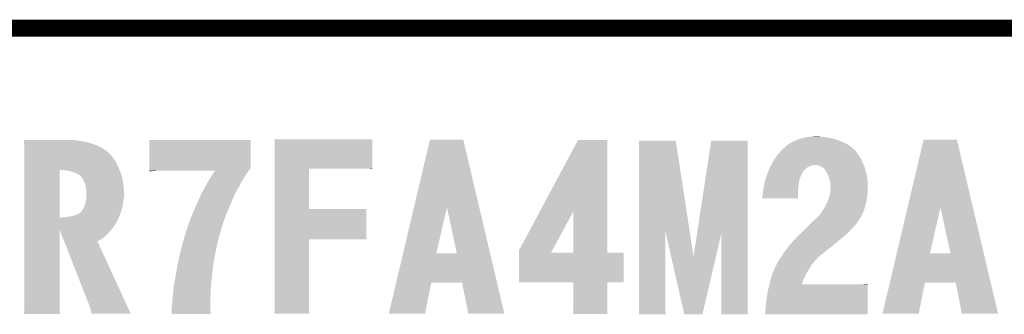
# Model space of a CAD drawing. Extents: x -9 to 122, y -9 to 65.
# Tile 254 of 256: x 61.95 to 76.79, y 60.19 to 64.63. Entities that reach past the tile are written whole.
import ezdxf

# ---------------------------------------------------------------- set-up
doc = ezdxf.new("R2010")
doc.units = 0
doc.layers.add('CLICKER_4_FOR_R7FA4M2A_V100_GKO', color=14, linetype='CONTINUOUS')
doc.layers.add('CLICKER_4_FOR_R7FA4M2A_V100_GTO', color=12, linetype='CONTINUOUS')

msp = doc.modelspace()

# ---------------------------------------------------------------- linework, layer by layer
at = {"layer": 'CLICKER_4_FOR_R7FA4M2A_V100_GKO', "const_width": 0.254}
msp.add_lwpolyline([(-4.83108, 64.50076), (117.96014, 64.50076)], dxfattribs=at)
at = {"layer": 'CLICKER_4_FOR_R7FA4M2A_V100_GTO'}
for points in [[(62.01188, 62.81166), (62.011584, 62.81674), (62.778638, 62.81166), (62.750702, 62.81674)], [(62.012028, 62.80912), (62.01188, 62.81166), (62.80912, 62.80912), (62.778638, 62.81166)], [(62.012324, 62.80404), (62.012028, 62.80912), (62.84722, 62.80404), (62.80912, 62.80912)], [(62.01262, 62.79896), (62.012324, 62.80404), (62.887858, 62.79896), (62.84722, 62.80404)], [(62.013212, 62.7888), (62.01262, 62.79896), (62.93358, 62.7888), (62.887858, 62.79896)], [(62.0141, 62.77356), (62.013212, 62.7888), (62.991492, 62.77356), (62.93358, 62.7888)], [(62.014882, 62.7634), (62.0141, 62.77356), (63.0301, 62.7634), (62.991492, 62.77356)], [(63.903862, 62.3951), (63.90388, 62.816718), (65.4304, 62.3951), (65.4304, 62.816718)], [(63.90388, 62.816718), (63.903882, 62.81674), (65.4304, 62.816718), (63.903882, 62.81674)], [(65.786026, 62.826878), (65.786024, 62.8269), (67.26174, 62.826878), (65.786024, 62.8269)], [(65.78854, 62.7888), (65.786026, 62.826878), (67.261738, 62.7888), (67.26174, 62.826878)], [(65.79108, 62.75324), (65.78854, 62.7888), (67.261736, 62.75324), (67.261738, 62.7888)], [(67.88959, 61.800642), (68.130432, 62.819262), (68.87417, 61.800642), (68.633344, 62.819262)], [(68.130432, 62.819262), (68.130438, 62.81928), (68.633344, 62.819262), (68.130438, 62.81928)], [(69.78397, 61.734624), (70.363082, 62.816718), (70.802516, 61.734624), (70.8025, 62.816718)], [(70.363082, 62.816718), (70.363094, 62.81674), (70.8025, 62.816718), (70.363094, 62.81674)], [(71.28257, 61.442404), (71.28258, 62.804022), (72.044426, 61.442404), (71.836282, 62.804022)], [(71.28258, 62.804022), (71.282582, 62.80404), (71.836282, 62.804022), (71.282582, 62.80404)], [(72.157692, 61.417012), (72.369696, 62.804018), (72.91832, 61.417012), (72.91832, 62.804018)], [(72.369696, 62.804018), (72.3697, 62.80404), (72.91832, 62.804018), (72.3697, 62.80404)], [(73.545444, 62.76086), (73.58888, 62.78372), (74.401678, 62.76086), (74.35342, 62.78372)], [(73.58888, 62.78372), (73.631552, 62.80404), (74.35342, 62.78372), (74.307698, 62.80404)], [(73.631552, 62.80404), (73.64222, 62.80912), (74.307698, 62.80404), (74.29391, 62.80912)], [(73.64222, 62.80912), (73.675556, 62.82182), (74.29391, 62.80912), (74.25944, 62.82182)], [(73.675556, 62.82182), (73.695558, 62.82944), (74.25944, 62.82182), (74.231248, 62.82944)], [(73.695558, 62.82944), (73.756518, 62.84722), (74.231248, 62.82944), (74.165462, 62.84722)], [(73.756518, 62.84722), (73.780902, 62.8523), (74.165462, 62.84722), (74.124818, 62.8523)], [(73.780902, 62.8523), (73.81748, 62.85992), (74.124818, 62.8523), (74.08164, 62.85992)], [(73.81748, 62.85992), (73.861506, 62.865), (74.08164, 62.85992), (74.04862, 62.865)], [(73.861506, 62.865), (73.88352, 62.86754), (74.04862, 62.865), (74.01814, 62.86754)], [(73.88352, 62.86754), (73.95464, 62.87008), (74.01814, 62.86754), (73.9902, 62.87008)], [(75.32925, 61.800642), (75.570092, 62.819262), (76.31383, 61.800642), (76.073004, 62.819262)], [(75.570092, 62.819262), (75.570098, 62.81928), (76.073004, 62.819262), (75.570098, 62.81928)], [(62.01625, 62.74562), (62.014882, 62.7634), (63.080898, 62.74562), (63.0301, 62.7634)], [(62.01664, 62.74054), (62.01625, 62.74562), (63.092964, 62.74054), (63.080898, 62.74562)], [(62.01664, 62.7253), (62.01664, 62.74054), (63.12916, 62.7253), (63.092964, 62.74054)], [(62.01664, 62.702438), (62.01664, 62.7253), (63.17742, 62.702438), (63.12916, 62.7253)], [(62.01664, 62.67196), (62.01664, 62.702438), (63.225678, 62.67196), (63.17742, 62.702438)], [(62.01664, 62.638938), (62.01664, 62.67196), (63.271402, 62.638938), (63.225678, 62.67196)], [(62.01664, 62.600838), (62.01664, 62.638938), (63.312044, 62.600838), (63.271402, 62.638938)], [(65.79108, 62.38494), (65.79108, 62.75324), (67.261718, 62.38494), (67.261736, 62.75324)], [(73.387152, 62.613538), (73.399936, 62.62878), (74.5744, 62.613538), (74.5617, 62.62878)], [(73.399936, 62.62878), (73.414848, 62.64656), (74.5617, 62.62878), (74.54646, 62.64656)], [(73.414848, 62.64656), (73.42124, 62.65418), (74.54646, 62.64656), (74.54265, 62.65418)], [(73.42124, 62.65418), (73.424046, 62.656716), (74.54265, 62.65418), (74.541382, 62.656716)], [(73.424046, 62.656716), (73.435302, 62.666882), (74.541382, 62.656716), (74.531218, 62.666882)], [(73.435302, 62.666882), (73.474672, 62.70244), (74.531218, 62.666882), (74.48804, 62.70244)], [(73.474672, 62.70244), (73.49998, 62.725298), (74.48804, 62.70244), (74.459906, 62.725298)], [(73.49998, 62.725298), (73.512486, 62.73546), (74.459906, 62.725298), (74.447398, 62.73546)], [(73.512486, 62.73546), (73.540622, 62.758322), (74.447398, 62.73546), (74.406248, 62.758322)], [(73.540622, 62.758322), (73.545444, 62.76086), (74.406248, 62.758322), (74.401678, 62.76086)], [(62.01664, 62.598296), (62.01664, 62.600838), (63.31712, 62.598296), (63.312044, 62.600838)], [(62.01664, 62.59068), (62.01664, 62.598296), (63.3222, 62.59068), (63.31712, 62.598296)], [(62.01664, 62.57798), (62.01664, 62.59068), (63.33236, 62.57798), (63.3222, 62.59068)], [(62.01664, 62.560198), (62.01664, 62.57798), (63.3476, 62.560198), (63.33236, 62.57798)], [(62.01664, 62.53988), (62.01664, 62.560198), (63.3603, 62.53988), (63.3476, 62.560198)], [(62.01664, 62.51194), (62.01664, 62.53988), (63.37808, 62.51194), (63.3603, 62.53988)], [(62.01664, 62.481462), (62.01664, 62.51194), (63.398398, 62.481462), (63.37808, 62.51194)], [(62.01664, 62.443362), (62.01664, 62.481462), (63.41872, 62.443362), (63.398398, 62.481462)], [(73.276308, 62.443358), (73.297824, 62.484), (74.66838, 62.443358), (74.64806, 62.484)], [(73.297824, 62.484), (73.30186, 62.49162), (74.64806, 62.484), (74.644504, 62.49162)], [(73.30186, 62.49162), (73.321256, 62.5221), (74.644504, 62.49162), (74.63028, 62.5221)], [(73.321256, 62.5221), (73.343884, 62.557658), (74.63028, 62.5221), (74.6125, 62.557658)], [(73.343884, 62.557658), (73.3552, 62.57544), (74.6125, 62.557658), (74.59957, 62.57544)], [(73.3552, 62.57544), (73.363722, 62.585602), (74.59957, 62.57544), (74.59218, 62.585602)], [(73.363722, 62.585602), (73.387152, 62.613538), (74.59218, 62.585602), (74.5744, 62.613538)], [(62.01664, 62.40272), (62.01664, 62.443362), (63.4365, 62.40272), (63.41872, 62.443362)], [(62.01664, 62.3646), (62.01664, 62.40272), (63.453444, 62.3646), (63.4365, 62.40272)], [(62.01664, 61.645822), (62.01664, 62.3646), (62.55004, 61.645822), (62.550042, 62.3646)], [(62.623702, 62.36208), (62.550042, 62.3646), (63.454564, 62.36208), (63.453444, 62.3646)], [(62.654182, 62.357), (62.623702, 62.36208), (63.45682, 62.357), (63.454564, 62.36208)], [(62.684662, 62.35192), (62.654182, 62.357), (63.458692, 62.35192), (63.45682, 62.357)], [(62.738, 62.33668), (62.684662, 62.35192), (63.464308, 62.33668), (63.458692, 62.35192)], [(62.77864, 62.32398), (62.738, 62.33668), (63.468986, 62.32398), (63.464308, 62.33668)], [(62.80912, 62.30874), (62.77864, 62.32398), (63.4746, 62.30874), (63.468986, 62.32398)], [(63.90386, 62.384936), (63.903862, 62.392554), (65.422778, 62.384936), (65.430394, 62.392554)], [(63.90386, 62.374778), (63.90386, 62.384936), (65.417696, 62.374778), (65.422778, 62.384936)], [(63.90386, 62.362078), (63.90386, 62.374778), (65.402458, 62.362078), (65.417696, 62.374778)], [(63.90386, 62.35192), (63.90386, 62.362078), (65.396814, 62.35192), (65.402458, 62.362078)], [(63.90386, 62.34684), (63.90386, 62.35192), (63.974978, 62.34684), (64.005458, 62.35192)], [(63.90386, 62.344324), (63.90386, 62.34684), (63.90386, 62.344324), (63.94196, 62.34684)], [(63.903862, 62.392554), (63.903862, 62.3951), (65.430394, 62.392554), (65.4304, 62.3951)], [(64.866636, 62.31636), (64.88123, 62.33922), (65.37452, 62.31636), (65.38976, 62.33922)], [(64.88123, 62.33922), (64.88934, 62.35192), (65.38976, 62.33922), (65.396814, 62.35192)], [(65.79108, 62.384918), (65.79108, 62.38494), (66.30924, 62.384918), (67.170302, 62.38494)], [(65.79108, 61.77534), (65.79108, 62.384918), (66.309262, 61.77534), (66.30924, 62.384918)], [(67.21602, 62.3824), (67.170302, 62.38494), (67.261718, 62.3824), (67.261718, 62.38494)], [(67.249036, 62.37732), (67.231258, 62.3824), (67.261718, 62.37732), (67.261718, 62.3824)], [(73.21804, 62.316358), (73.227836, 62.33922), (73.740516, 62.316358), (73.75652, 62.33922)], [(73.227836, 62.33922), (73.237632, 62.362078), (73.75652, 62.33922), (73.77176, 62.362078)], [(73.237632, 62.362078), (73.251784, 62.395098), (73.77176, 62.362078), (73.80732, 62.395098)], [(73.251784, 62.395098), (73.25614, 62.40526), (73.80732, 62.395098), (73.82637, 62.40526)], [(73.25614, 62.40526), (73.261518, 62.41542), (73.82637, 62.40526), (73.84542, 62.41542)], [(73.261518, 62.41542), (73.269586, 62.430658), (73.84542, 62.41542), (73.875898, 62.430658)], [(73.269586, 62.430658), (73.272276, 62.43574), (73.875898, 62.430658), (73.903842, 62.43574)], [(73.272276, 62.43574), (73.274964, 62.44082), (73.903842, 62.43574), (73.921616, 62.44082)], [(73.274964, 62.44082), (73.276308, 62.443358), (74.669316, 62.44082), (74.66838, 62.443358)], [(73.969878, 62.43574), (73.926698, 62.44082), (74.671188, 62.43574), (74.669316, 62.44082)], [(74.007978, 62.425582), (73.969878, 62.43574), (74.67493, 62.425582), (74.671188, 62.43574)], [(74.038456, 62.410342), (74.007978, 62.425582), (74.680544, 62.410342), (74.67493, 62.425582)], [(74.056752, 62.395098), (74.038456, 62.410342), (74.68616, 62.395098), (74.680544, 62.410342)], [(74.068938, 62.384942), (74.056752, 62.395098), (74.6887, 62.384942), (74.68616, 62.395098)], [(74.089258, 62.362082), (74.068938, 62.384942), (74.694416, 62.362082), (74.6887, 62.384942)], [(74.100202, 62.3443), (74.089258, 62.362082), (74.69886, 62.3443), (74.694416, 62.362082)], [(74.10958, 62.32906), (74.100202, 62.3443), (74.703018, 62.32906), (74.69886, 62.3443)], [(74.12736, 62.298582), (74.10958, 62.32906), (74.71133, 62.298582), (74.703018, 62.32906)], [(62.834518, 62.29604), (62.80912, 62.30874), (63.478834, 62.29604), (63.4746, 62.30874)], [(62.847222, 62.288418), (62.834518, 62.29604), (63.481374, 62.288418), (63.478834, 62.29604)], [(62.88024, 62.2554), (62.847222, 62.288418), (63.49238, 62.2554), (63.481374, 62.288418)], [(62.885322, 62.250318), (62.88024, 62.2554), (63.493228, 62.250318), (63.49238, 62.2554)], [(62.90818, 62.20968), (62.885322, 62.250318), (63.500002, 62.20968), (63.493228, 62.250318)], [(62.931042, 62.163958), (62.90818, 62.20968), (63.507622, 62.163958), (63.500002, 62.20968)], [(64.77508, 62.17158), (64.781464, 62.181738), (65.28308, 62.17158), (65.28816, 62.181738)], [(64.781464, 62.181738), (64.805414, 62.21984), (65.28816, 62.181738), (65.31356, 62.21984)], [(64.805414, 62.21984), (64.829364, 62.257942), (65.31356, 62.21984), (65.333882, 62.257942)], [(64.829364, 62.257942), (64.83096, 62.26048), (65.333882, 62.257942), (65.335572, 62.26048)], [(64.83096, 62.26048), (64.848798, 62.28842), (65.335572, 62.26048), (65.3542, 62.28842)], [(64.848798, 62.28842), (64.866636, 62.31636), (65.3542, 62.28842), (65.37452, 62.31636)], [(73.171746, 62.16142), (73.181578, 62.199518), (73.69048, 62.16142), (73.69556, 62.199518)], [(73.181578, 62.199518), (73.188788, 62.22746), (73.69556, 62.199518), (73.703182, 62.22746)], [(73.188788, 62.22746), (73.1901, 62.232538), (73.703182, 62.22746), (73.704874, 62.232538)], [(73.1901, 62.232538), (73.196026, 62.25032), (73.704874, 62.232538), (73.7108, 62.25032)], [(73.196026, 62.25032), (73.20788, 62.285878), (73.7108, 62.25032), (73.7235, 62.285878)], [(73.20788, 62.285878), (73.217194, 62.31382), (73.7235, 62.285878), (73.73874, 62.31382)], [(73.217194, 62.31382), (73.21804, 62.316358), (73.73874, 62.31382), (73.740516, 62.316358)], [(74.130748, 62.288422), (74.12736, 62.298582), (74.7141, 62.288422), (74.71133, 62.298582)], [(74.13752, 62.2681), (74.130748, 62.288422), (74.717636, 62.2681), (74.7141, 62.288422)], [(74.148634, 62.229998), (74.13752, 62.2681), (74.72426, 62.229998), (74.717636, 62.2681)], [(74.1553, 62.207138), (74.148634, 62.229998), (74.725214, 62.207138), (74.72426, 62.229998)], [(74.16292, 62.17412), (74.1553, 62.207138), (74.72659, 62.17412), (74.725214, 62.207138)], [(74.163486, 62.16904), (74.16292, 62.17412), (74.7268, 62.16904), (74.72659, 62.17412)], [(62.938212, 62.133482), (62.931042, 62.163958), (63.5127, 62.133482), (63.507622, 62.163958)], [(62.9412, 62.120778), (62.938212, 62.133482), (63.514166, 62.120778), (63.5127, 62.133482)], [(62.94628, 62.0776), (62.9412, 62.120778), (63.519148, 62.0776), (63.514166, 62.120778)], [(62.948626, 62.06744), (62.94628, 62.0776), (63.52032, 62.06744), (63.519148, 62.0776)], [(62.9539, 62.044578), (62.948626, 62.06744), (63.521168, 62.044578), (63.52032, 62.06744)], [(62.9539, 62.0141), (62.9539, 62.044578), (63.522296, 62.0141), (63.521168, 62.044578)], [(64.67856, 61.9887), (64.70269, 62.03442), (65.18656, 61.9887), (65.20942, 62.03442)], [(64.70269, 62.03442), (64.73084, 62.08776), (65.20942, 62.03442), (65.23736, 62.08776)], [(64.73084, 62.08776), (64.756312, 62.136022), (65.23736, 62.08776), (65.2653, 62.136022)], [(64.756312, 62.136022), (64.77508, 62.17158), (65.2653, 62.136022), (65.28308, 62.17158)], [(73.14946, 62.02426), (73.154428, 62.062358), (73.675232, 62.02426), (73.67524, 62.062358)], [(73.154428, 62.062358), (73.15708, 62.082678), (73.67524, 62.062358), (73.678286, 62.082678)], [(73.15708, 62.082678), (73.162522, 62.11316), (73.678286, 62.082678), (73.68286, 62.11316)], [(73.162522, 62.11316), (73.16978, 62.1538), (73.68286, 62.11316), (73.689276, 62.1538)], [(73.16978, 62.1538), (73.171746, 62.16142), (73.689276, 62.1538), (73.69048, 62.16142)], [(74.16292, 62.01918), (74.164104, 62.036958), (74.7268, 62.01918), (74.7268, 62.036958)], [(74.16546, 62.15126), (74.163486, 62.16904), (74.72746, 62.15126), (74.7268, 62.16904)], [(74.164104, 62.036958), (74.16546, 62.05728), (74.7268, 62.036958), (74.72934, 62.05728)], [(74.168, 62.12586), (74.16546, 62.15126), (74.7284, 62.12586), (74.72746, 62.15126)], [(74.16546, 62.05728), (74.168, 62.095378), (74.72934, 62.05728), (74.72934, 62.095378)], [(74.168, 62.10046), (74.168, 62.12586), (74.72934, 62.10046), (74.7284, 62.12586)], [(74.168, 62.095378), (74.168, 62.10046), (74.72934, 62.095378), (74.72934, 62.10046)], [(62.92741, 61.831218), (62.9412, 61.879478), (63.50254, 61.831218), (63.507618, 61.879478)], [(62.9412, 61.87948), (62.94755, 61.91758), (63.50762, 61.87948), (63.51524, 61.91758)], [(62.9412, 61.879478), (62.9412, 61.87948), (63.507618, 61.879478), (63.50762, 61.87948)], [(62.94755, 61.91758), (62.95136, 61.940438), (63.51524, 61.91758), (63.518756, 61.940438)], [(62.95136, 61.940438), (62.95171, 61.9506), (63.518756, 61.940438), (63.52032, 61.9506)], [(62.95171, 61.9506), (62.952672, 61.97854), (63.52032, 61.9506), (63.52286, 61.97854)], [(62.952672, 61.97854), (62.953374, 61.99886), (63.52286, 61.97854), (63.52286, 61.99886)], [(62.953374, 61.99886), (62.9539, 62.0141), (63.52286, 61.99886), (63.522296, 62.0141)], [(64.616858, 61.85408), (64.647126, 61.92012), (65.12814, 61.85408), (65.15608, 61.92012)], [(64.647126, 61.92012), (64.673902, 61.97854), (65.15608, 61.92012), (65.18148, 61.97854)], [(64.673902, 61.97854), (64.67856, 61.9887), (65.18148, 61.97854), (65.18656, 61.9887)], [(73.1393, 61.96076), (73.14184, 61.97854), (73.675222, 61.96076), (73.675224, 61.97854)], [(73.1393, 61.937922), (73.1393, 61.96076), (73.675218, 61.937922), (73.675222, 61.96076)], [(73.675218, 61.9379), (73.1393, 61.937922), (73.675218, 61.9379), (73.675218, 61.937922)], [(73.14184, 61.97854), (73.14692, 61.998862), (73.675224, 61.97854), (73.675228, 61.998862)], [(73.14692, 61.998862), (73.14946, 62.02426), (73.675228, 61.998862), (73.675232, 62.02426)], [(74.1172, 61.874398), (74.124442, 61.892178), (74.70441, 61.874398), (74.70902, 61.892178)], [(74.124442, 61.892178), (74.14514, 61.942982), (74.70902, 61.892178), (74.716834, 61.942982)], [(74.14514, 61.942982), (74.148694, 61.95822), (74.716834, 61.942982), (74.71918, 61.95822)], [(74.148694, 61.95822), (74.162326, 62.01664), (74.71918, 61.95822), (74.7268, 62.01664)], [(74.162326, 62.01664), (74.16292, 62.01918), (74.7268, 62.01664), (74.7268, 62.01918)], [(62.865, 61.72454), (62.877698, 61.73724), (63.472062, 61.72454), (63.47569, 61.73724)], [(62.877698, 61.73724), (62.892938, 61.75756), (63.47569, 61.73724), (63.481494, 61.75756)], [(62.892938, 61.75756), (62.90818, 61.78804), (63.481494, 61.75756), (63.490204, 61.78804)], [(62.90818, 61.78804), (62.92596, 61.82614), (63.490204, 61.78804), (63.501088, 61.82614)], [(62.92596, 61.82614), (62.92741, 61.831218), (63.501088, 61.82614), (63.50254, 61.831218)], [(64.558206, 61.71692), (64.586388, 61.7855), (65.06972, 61.71692), (65.09766, 61.7855)], [(64.586388, 61.7855), (64.59474, 61.80582), (65.09766, 61.7855), (65.10669, 61.80582)], [(64.59474, 61.80582), (64.616858, 61.85408), (65.10669, 61.80582), (65.12814, 61.85408)], [(65.79108, 61.775318), (65.79108, 61.77534), (67.1703, 61.775318), (66.309262, 61.77534)], [(65.79108, 61.32068), (65.79108, 61.775318), (67.170278, 61.32068), (67.1703, 61.775318)], [(67.725666, 61.107346), (67.88959, 61.800642), (68.226946, 61.107346), (68.386942, 61.800642)], [(68.536794, 61.10732), (68.386942, 61.800642), (69.038088, 61.10732), (68.87417, 61.800642)], [(69.474082, 61.155584), (69.78397, 61.734624), (69.975932, 61.155584), (70.289382, 61.734624)], [(70.289398, 61.12002), (70.289382, 61.734624), (70.802522, 61.12002), (70.802516, 61.734624)], [(74.03084, 61.72454), (74.041, 61.739778), (74.657374, 61.72454), (74.664146, 61.739778)], [(74.041, 61.739778), (74.050142, 61.755018), (74.664146, 61.739778), (74.67092, 61.755018)], [(74.050142, 61.755018), (74.08672, 61.81598), (74.67092, 61.755018), (74.688982, 61.81598)], [(74.08672, 61.81598), (74.090694, 61.8236), (74.688982, 61.81598), (74.69124, 61.8236)], [(74.090694, 61.8236), (74.1172, 61.874398), (74.69124, 61.8236), (74.70441, 61.874398)], [(75.165326, 61.107346), (75.32925, 61.800642), (75.666606, 61.107346), (75.824062, 61.800642)], [(75.976454, 61.10732), (75.824062, 61.800642), (76.477748, 61.10732), (76.31383, 61.800642)], [(62.01664, 61.6458), (62.01664, 61.645822), (62.572898, 61.6458), (62.55004, 61.645822)], [(62.01664, 61.607698), (62.01664, 61.6458), (63.4238, 61.607698), (63.440364, 61.6458)], [(62.01664, 61.54928), (62.01664, 61.607698), (63.39078, 61.54928), (63.4238, 61.607698)], [(62.572898, 61.6458), (62.58814, 61.64834), (63.440364, 61.6458), (63.441468, 61.64834)], [(62.58814, 61.64834), (62.626242, 61.65088), (63.441468, 61.64834), (63.442574, 61.65088)], [(62.626242, 61.65088), (62.6745, 61.6585), (63.442574, 61.65088), (63.445886, 61.6585)], [(62.6745, 61.6585), (62.714504, 61.66612), (63.445886, 61.6585), (63.4492, 61.66612)], [(62.714504, 61.66612), (62.72784, 61.66866), (63.4492, 61.66612), (63.450194, 61.66866)], [(62.72784, 61.66866), (62.778638, 61.68136), (63.450194, 61.66866), (63.455164, 61.68136)], [(62.778638, 61.68136), (62.826898, 61.69914), (63.455164, 61.68136), (63.462122, 61.69914)], [(62.826898, 61.69914), (62.865, 61.72454), (63.462122, 61.69914), (63.472062, 61.72454)], [(64.498254, 61.56198), (64.51854, 61.620398), (65.01384, 61.56198), (65.034568, 61.620398)], [(64.51854, 61.620398), (64.52689, 61.64072), (65.034568, 61.620398), (65.04178, 61.64072)], [(64.52689, 61.64072), (64.558206, 61.71692), (65.04178, 61.64072), (65.06972, 61.71692)], [(73.85812, 61.54928), (73.896524, 61.58484), (74.552808, 61.54928), (74.57948, 61.58484)], [(73.896524, 61.58484), (73.9267, 61.61278), (74.57948, 61.58484), (74.595914, 61.61278)], [(73.9267, 61.61278), (73.941938, 61.628018), (74.595914, 61.61278), (74.604878, 61.628018)], [(73.941938, 61.628018), (73.97242, 61.6585), (74.604878, 61.628018), (74.627738, 61.6585)], [(73.97242, 61.6585), (73.992736, 61.678816), (74.627738, 61.6585), (74.637898, 61.678816)], [(73.992736, 61.678816), (73.995274, 61.681354), (74.637898, 61.678816), (74.640434, 61.681354)], [(73.995274, 61.681354), (74.000356, 61.686436), (74.640434, 61.681354), (74.64044, 61.686436)], [(74.000356, 61.686436), (74.002904, 61.688982), (74.64044, 61.686436), (74.64157, 61.688982)], [(74.002904, 61.688982), (74.00798, 61.691528), (74.64157, 61.688982), (74.642702, 61.691528)], [(74.00798, 61.691528), (74.010522, 61.699142), (74.642702, 61.691528), (74.646086, 61.699142)], [(74.010522, 61.699142), (74.01814, 61.7093), (74.646086, 61.699142), (74.6506, 61.7093)], [(74.01814, 61.7093), (74.03084, 61.72454), (74.6506, 61.7093), (74.657374, 61.72454)], [(62.01664, 61.490858), (62.01664, 61.54928), (63.35268, 61.490858), (63.39078, 61.54928)], [(62.01664, 61.465344), (62.01664, 61.490858), (63.330644, 61.465344), (63.35268, 61.490858)], [(62.01664, 60.258958), (62.01664, 61.465344), (62.55004, 60.258958), (62.55004, 61.465344)], [(62.561948, 61.43498), (62.55004, 61.465344), (63.30442, 61.43498), (63.330644, 61.465344)], [(62.583858, 61.379098), (62.561948, 61.43498), (63.253618, 61.379098), (63.30442, 61.43498)], [(64.442702, 61.39434), (64.45504, 61.43752), (64.96304, 61.39434), (64.974816, 61.43752)], [(64.45504, 61.43752), (64.46915, 61.47816), (64.974816, 61.43752), (64.985902, 61.47816)], [(64.46915, 61.47816), (64.498254, 61.56198), (64.985902, 61.47816), (65.01384, 61.56198)], [(71.28256, 60.25642), (71.28257, 61.442404), (71.6788, 60.25642), (71.6788, 61.442404)], [(71.76587, 61.059202), (71.6788, 61.442404), (72.103002, 61.059202), (72.044426, 61.442404)], [(73.735184, 61.42482), (73.75652, 61.44768), (74.43724, 61.42482), (74.459106, 61.44768)], [(73.75652, 61.44768), (73.794054, 61.48324), (74.459106, 61.44768), (74.49312, 61.48324)], [(73.794054, 61.48324), (73.80478, 61.4934), (74.49312, 61.48324), (74.50277, 61.4934)], [(73.80478, 61.4934), (73.84357, 61.534038), (74.50277, 61.4934), (74.541378, 61.534038)], [(73.84357, 61.534038), (73.85812, 61.54928), (74.541378, 61.534038), (74.552808, 61.54928)], [(62.602782, 61.330838), (62.583858, 61.379098), (63.192658, 61.330838), (63.253618, 61.379098)], [(62.618722, 61.290184), (62.602782, 61.330838), (63.119008, 61.290184), (63.192658, 61.330838)], [(63.00216, 60.3123), (62.618722, 61.290184), (63.569258, 60.3123), (63.119008, 61.290184)], [(64.40424, 61.25972), (64.416576, 61.302902), (64.928044, 61.25972), (64.93764, 61.302902)], [(64.416576, 61.302902), (64.442702, 61.39434), (64.93764, 61.302902), (64.96304, 61.39434)], [(65.79108, 61.320658), (65.79108, 61.32068), (66.30924, 61.320658), (67.170278, 61.32068)], [(65.79108, 60.264038), (65.79108, 61.320658), (66.30924, 60.264038), (66.30924, 61.320658)], [(72.103002, 61.059202), (72.157692, 61.417012), (72.440858, 61.059202), (72.524576, 61.417012)], [(72.52462, 60.29198), (72.524576, 61.417012), (72.91832, 60.29198), (72.91832, 61.417012)], [(73.59224, 61.280042), (73.596498, 61.285118), (74.269602, 61.280042), (74.275312, 61.285118)], [(73.596498, 61.285118), (73.610784, 61.300358), (74.275312, 61.285118), (74.292458, 61.300358)], [(73.610784, 61.300358), (73.622694, 61.31306), (74.292458, 61.300358), (74.310242, 61.31306)], [(73.622694, 61.31306), (73.636982, 61.3283), (74.310242, 61.31306), (74.32802, 61.3283)], [(73.636982, 61.3283), (73.65603, 61.348618), (74.32802, 61.3283), (74.350878, 61.348618)], [(73.65603, 61.348618), (73.665558, 61.35878), (74.350878, 61.348618), (74.36612, 61.35878)], [(73.665558, 61.35878), (73.667938, 61.36132), (74.36612, 61.35878), (74.36866, 61.36132)], [(73.667938, 61.36132), (73.672702, 61.3664), (74.36866, 61.36132), (74.374146, 61.3664)], [(73.672702, 61.3664), (73.680322, 61.371484), (74.374146, 61.3664), (74.379636, 61.371484)], [(73.680322, 61.371484), (73.693022, 61.386722), (74.379636, 61.371484), (74.396094, 61.386722)], [(73.693022, 61.386722), (73.72096, 61.40958), (74.396094, 61.386722), (74.42078, 61.40958)], [(73.72096, 61.40958), (73.735184, 61.42482), (74.42078, 61.40958), (74.43724, 61.42482)], [(64.365914, 61.11494), (64.391464, 61.21146), (64.897, 61.11494), (64.91732, 61.21146)], [(64.391464, 61.21146), (64.40424, 61.25972), (64.91732, 61.21146), (64.928044, 61.25972)], [(69.47408, 61.120052), (69.474082, 61.155584), (69.956698, 61.120052), (69.975932, 61.155584)], [(73.475936, 61.13526), (73.505144, 61.17336), (74.08926, 61.13526), (74.13498, 61.17336)], [(73.505144, 61.17336), (73.528512, 61.20384), (74.13498, 61.17336), (74.17562, 61.20384)], [(73.528512, 61.20384), (73.53046, 61.20638), (74.17562, 61.20384), (74.178852, 61.20638)], [(73.53046, 61.20638), (73.551764, 61.231782), (74.178852, 61.20638), (74.211182, 61.231782)], [(73.551764, 61.231782), (73.575194, 61.259718), (74.211182, 61.231782), (74.241658, 61.259718)], [(73.575194, 61.259718), (73.59224, 61.280042), (74.241658, 61.259718), (74.269602, 61.280042)], [(64.3255, 60.9219), (64.343788, 61.01334), (64.864412, 60.9219), (64.87668, 61.01334)], [(64.343788, 61.01334), (64.35852, 61.087), (64.87668, 61.01334), (64.891412, 61.087)], [(64.35852, 61.087), (64.365914, 61.11494), (64.891412, 61.087), (64.897, 61.11494)], [(67.621162, 60.66536), (67.72566, 61.10732), (69.142578, 60.66536), (69.038088, 61.10732)], [(67.72566, 61.10732), (67.725666, 61.107346), (68.536794, 61.10732), (68.226946, 61.107346)], [(69.47408, 61.12002), (69.47408, 61.120052), (70.289398, 61.12002), (69.956698, 61.120052)], [(69.47408, 61.119998), (69.47408, 61.12002), (71.05142, 61.119998), (70.802522, 61.12002)], [(69.47408, 60.673002), (69.47408, 61.119998), (71.051398, 60.673002), (71.05142, 61.119998)], [(71.963276, 60.190398), (71.76587, 61.059202), (72.237586, 60.190398), (72.440858, 61.059202)], [(73.37552, 60.98032), (73.380598, 60.987938), (73.920682, 60.98032), (73.926698, 60.987938)], [(73.380598, 60.987938), (73.39076, 61.00318), (73.926698, 60.987938), (73.94194, 61.00318)], [(73.39076, 61.00318), (73.402354, 61.020958), (73.94194, 61.00318), (73.959718, 61.020958)], [(73.402354, 61.020958), (73.412294, 61.0362), (73.959718, 61.020958), (73.96988, 61.0362)], [(73.412294, 61.0362), (73.422234, 61.051442), (73.96988, 61.0362), (73.985122, 61.051442)], [(73.422234, 61.051442), (73.42886, 61.0616), (73.985122, 61.051442), (73.997536, 61.0616)], [(73.42886, 61.0616), (73.45125, 61.09716), (73.997536, 61.0616), (74.041, 61.09716)], [(73.45125, 61.09716), (73.47204, 61.130178), (74.041, 61.09716), (74.082822, 61.130178)], [(73.47204, 61.130178), (73.475936, 61.13526), (74.082822, 61.130178), (74.08926, 61.13526)], [(75.060822, 60.66536), (75.16532, 61.10732), (76.582238, 60.66536), (76.477748, 61.10732)], [(75.16532, 61.10732), (75.165326, 61.107346), (75.976454, 61.10732), (75.666606, 61.107346)], [(64.304078, 60.80506), (64.3255, 60.9219), (64.84874, 60.80506), (64.864412, 60.9219)], [(73.294832, 60.81014), (73.325474, 60.878722), (73.80732, 60.81014), (73.84796, 60.878722)], [(73.325474, 60.878722), (73.3425, 60.916824), (73.84796, 60.878722), (73.873362, 60.916824)], [(73.3425, 60.916824), (73.342508, 60.921904), (73.873362, 60.916824), (73.876748, 60.921904)], [(73.342508, 60.921904), (73.350122, 60.926986), (73.876748, 60.921904), (73.880136, 60.926986)], [(73.350122, 60.926986), (73.354352, 60.93968), (73.880136, 60.926986), (73.8886, 60.93968)], [(73.354352, 60.93968), (73.3552, 60.942218), (73.8886, 60.93968), (73.890602, 60.942218)], [(73.3552, 60.942218), (73.362822, 60.96), (73.890602, 60.942218), (73.90464, 60.96)], [(73.362822, 60.96), (73.37552, 60.98032), (73.90464, 60.96), (73.920682, 60.98032)], [(64.27216, 60.632342), (64.28486, 60.69838), (64.833038, 60.632342), (64.83904, 60.69838)], [(64.28486, 60.69838), (64.29756, 60.7695), (64.83904, 60.69838), (64.845506, 60.7695)], [(64.29756, 60.7695), (64.304078, 60.80506), (64.845506, 60.7695), (64.84874, 60.80506)], [(73.2536, 60.672978), (73.27029, 60.731398), (73.745, 60.672978), (73.76668, 60.731398)], [(73.27029, 60.731398), (73.28916, 60.797442), (73.76668, 60.731398), (73.800766, 60.797442)], [(73.28916, 60.797442), (73.294832, 60.81014), (73.800766, 60.797442), (73.80732, 60.81014)], [(64.25946, 60.50788), (64.26708, 60.5663), (64.825284, 60.50788), (64.82777, 60.5663)], [(64.26708, 60.5663), (64.268252, 60.58154), (64.82777, 60.5663), (64.82842, 60.58154)], [(64.268252, 60.58154), (64.27216, 60.632342), (64.82842, 60.58154), (64.833038, 60.632342)], [(67.538284, 60.314838), (67.621158, 60.665342), (68.07962, 60.314838), (68.150736, 60.665342)], [(67.621158, 60.665342), (67.621162, 60.66536), (68.150736, 60.665342), (68.615542, 60.66536)], [(68.68668, 60.31484), (68.615542, 60.66536), (69.22545, 60.31484), (69.142578, 60.66536)], [(70.289398, 60.67298), (69.47408, 60.673002), (71.051398, 60.67298), (71.051398, 60.673002)], [(70.2894, 60.672958), (70.289398, 60.67298), (70.8025, 60.672958), (71.051398, 60.67298)], [(70.28942, 60.256418), (70.2894, 60.672958), (70.8025, 60.256418), (70.8025, 60.672958)], [(73.2155, 60.49518), (73.22566, 60.5536), (74.729332, 60.49518), (74.729334, 60.5536)], [(73.22566, 60.5536), (73.246466, 60.6425), (74.729334, 60.5536), (74.729338, 60.6425)], [(73.246466, 60.6425), (73.2536, 60.672978), (73.73369, 60.6425), (73.745, 60.672978)], [(74.64298, 60.6425), (74.68108, 60.64504), (74.729338, 60.6425), (74.729338, 60.64504)], [(74.68108, 60.64504), (74.72934, 60.650096), (74.729338, 60.64504), (74.72934, 60.650096)], [(74.977944, 60.314838), (75.060818, 60.665342), (75.51928, 60.314838), (75.590396, 60.665342)], [(75.060818, 60.665342), (75.060822, 60.66536), (75.590396, 60.665342), (76.055202, 60.66536)], [(76.1238, 60.314838), (76.055202, 60.66536), (76.66511, 60.314838), (76.582238, 60.66536)], [(64.24676, 60.35294), (64.2493, 60.4012), (64.821016, 60.35294), (64.822042, 60.4012)], [(64.2493, 60.4012), (64.25184, 60.451998), (64.822042, 60.4012), (64.823122, 60.451998)], [(64.25184, 60.451998), (64.253224, 60.46216), (64.823122, 60.451998), (64.82334, 60.46216)], [(64.253224, 60.46216), (64.25946, 60.50788), (64.82334, 60.46216), (64.825284, 60.50788)], [(73.20026, 60.3885), (73.20788, 60.4393), (74.729326, 60.3885), (74.729328, 60.4393)], [(73.20788, 60.4393), (73.2155, 60.49518), (74.729328, 60.4393), (74.729332, 60.49518)], [(62.014294, 60.228478), (62.01664, 60.258958), (62.55004, 60.228478), (62.55004, 60.258958)], [(63.017398, 60.269122), (63.00216, 60.3123), (63.589138, 60.269122), (63.569258, 60.3123)], [(63.02248, 60.233562), (63.017398, 60.269122), (63.605512, 60.233562), (63.589138, 60.269122)], [(64.2366, 60.22594), (64.239138, 60.2488), (64.825508, 60.22594), (64.82334, 60.2488)], [(64.239138, 60.2488), (64.23914, 60.248802), (64.82334, 60.2488), (64.82334, 60.248802)], [(64.23914, 60.27674), (64.240494, 60.29706), (64.823058, 60.27674), (64.8208, 60.29706)], [(64.23914, 60.274198), (64.23914, 60.27674), (64.82334, 60.274198), (64.823058, 60.27674)], [(64.23914, 60.248802), (64.23914, 60.274198), (64.82334, 60.248802), (64.82334, 60.274198)], [(64.240494, 60.29706), (64.24168, 60.31484), (64.8208, 60.29706), (64.8208, 60.31484)], [(64.24168, 60.31484), (64.245404, 60.34278), (64.8208, 60.31484), (64.8208, 60.34278)], [(64.245404, 60.34278), (64.24676, 60.35294), (64.8208, 60.34278), (64.821016, 60.35294)], [(65.78875, 60.2361), (65.79108, 60.264038), (66.30924, 60.2361), (66.30924, 60.264038)], [(67.519668, 60.2361), (67.528676, 60.274202), (68.06438, 60.2361), (68.072, 60.274202)], [(67.528676, 60.274202), (67.532878, 60.291976), (68.072, 60.274202), (68.07708, 60.291976)], [(67.532878, 60.291976), (67.535882, 60.304676), (68.07708, 60.291976), (68.07708, 60.304676)], [(67.535882, 60.304676), (67.537684, 60.312298), (68.07708, 60.304676), (68.079618, 60.312298)], [(67.537684, 60.312298), (67.538284, 60.314838), (68.079618, 60.312298), (68.07962, 60.314838)], [(68.69684, 60.266582), (68.68668, 60.31484), (69.236858, 60.266582), (69.22545, 60.31484)], [(68.69938, 60.22848), (68.69684, 60.266582), (69.245866, 60.22848), (69.236858, 60.266582)], [(70.28709, 60.228478), (70.28942, 60.256418), (70.8025, 60.228478), (70.8025, 60.256418)], [(71.28256, 60.22594), (71.28256, 60.25642), (71.68134, 60.22594), (71.6788, 60.25642)], [(72.52247, 60.22594), (72.52462, 60.253878), (72.92086, 60.22594), (72.918712, 60.253878)], [(72.52462, 60.25896), (72.52462, 60.29198), (72.91832, 60.25896), (72.91832, 60.29198)], [(72.52462, 60.253878), (72.52462, 60.25896), (72.918712, 60.253878), (72.91832, 60.25896)], [(73.18756, 60.25896), (73.1901, 60.29706), (74.72932, 60.25896), (74.729322, 60.29706)], [(73.18756, 60.233562), (73.18756, 60.25896), (74.72932, 60.233562), (74.72932, 60.25896)], [(73.1901, 60.29706), (73.19518, 60.34024), (74.729322, 60.29706), (74.729324, 60.34024)], [(73.19518, 60.34024), (73.20026, 60.3885), (74.729324, 60.34024), (74.729326, 60.3885)], [(74.959328, 60.2361), (74.968336, 60.274202), (75.50404, 60.2361), (75.51166, 60.274202)], [(74.968336, 60.274202), (74.97254, 60.29198), (75.51166, 60.274202), (75.5142, 60.29198)], [(74.97254, 60.29198), (74.975542, 60.304676), (75.5142, 60.29198), (75.5142, 60.304676)], [(74.975542, 60.304676), (74.977342, 60.312294), (75.5142, 60.304676), (75.519276, 60.312294)], [(74.977342, 60.312294), (74.977944, 60.314838), (75.519276, 60.312294), (75.51928, 60.314838)], [(76.1365, 60.266582), (76.1238, 60.314838), (76.676518, 60.266582), (76.66511, 60.314838)], [(76.13904, 60.22848), (76.1365, 60.266582), (76.685526, 60.22848), (76.676518, 60.266582)], [(62.01156, 60.200542), (62.0141, 60.210702), (62.554318, 60.200542), (62.552762, 60.210702)], [(62.01156, 60.195482), (62.01156, 60.200542), (62.555092, 60.195482), (62.554318, 60.200542)], [(62.555094, 60.19546), (62.01156, 60.195482), (62.555094, 60.19546), (62.555092, 60.195482)], [(62.0141, 60.22594), (62.014294, 60.228478), (62.55043, 60.22594), (62.55004, 60.228478)], [(62.0141, 60.210702), (62.0141, 60.22594), (62.552762, 60.210702), (62.55043, 60.22594)], [(63.02756, 60.218318), (63.02248, 60.233562), (63.61253, 60.218318), (63.605512, 60.233562)], [(63.0301, 60.208162), (63.02756, 60.218318), (63.617206, 60.208162), (63.61253, 60.218318)], [(63.0301, 60.198022), (63.0301, 60.208162), (63.621874, 60.198022), (63.617206, 60.208162)], [(63.621884, 60.198), (63.0301, 60.198022), (63.621884, 60.198), (63.621874, 60.198022)], [(64.2366, 60.195482), (64.2366, 60.22594), (64.828394, 60.195482), (64.825508, 60.22594)], [(64.828396, 60.19546), (64.2366, 60.195482), (64.828396, 60.19546), (64.828394, 60.195482)], [(65.786, 60.208162), (65.78854, 60.218322), (66.311086, 60.208162), (66.310416, 60.218322)], [(65.786, 60.198022), (65.786, 60.208162), (66.311756, 60.198022), (66.311086, 60.208162)], [(66.311756, 60.198), (65.786, 60.198022), (66.311756, 60.198), (66.311756, 60.198022)], [(65.78854, 60.23356), (65.78875, 60.2361), (66.309408, 60.23356), (66.30924, 60.2361)], [(65.78854, 60.218322), (65.78854, 60.23356), (66.310416, 60.218322), (66.309408, 60.23356)], [(67.510666, 60.198026), (67.519668, 60.2361), (68.06182, 60.198026), (68.06438, 60.2361)], [(68.06182, 60.198), (67.510666, 60.198026), (68.06182, 60.198), (68.06182, 60.198026)], [(68.70192, 60.215782), (68.69938, 60.22848), (69.248868, 60.215782), (69.245866, 60.22848)], [(68.70192, 60.198022), (68.70192, 60.215782), (69.253068, 60.198022), (69.248868, 60.215782)], [(69.253072, 60.198), (69.253068, 60.198022), (69.253072, 60.198), (68.70192, 60.198022)], [(70.28434, 60.200542), (70.28688, 60.210702), (70.806778, 60.200542), (70.805222, 60.210702)], [(70.28434, 60.195482), (70.28434, 60.200542), (70.807552, 60.195482), (70.806778, 60.200542)], [(70.807554, 60.19546), (70.28434, 60.195482), (70.807554, 60.19546), (70.807552, 60.195482)], [(70.28688, 60.22594), (70.28709, 60.228478), (70.80289, 60.22594), (70.8025, 60.228478)], [(70.28688, 60.210702), (70.28688, 60.22594), (70.805222, 60.210702), (70.80289, 60.22594)], [(71.28002, 60.208162), (71.28256, 60.220862), (71.683868, 60.208162), (71.682062, 60.220862)], [(71.28002, 60.190402), (71.28002, 60.208162), (71.686392, 60.190402), (71.683868, 60.208162)], [(71.686394, 60.19038), (71.28002, 60.190402), (71.686394, 60.19038), (71.686392, 60.190402)], [(71.28256, 60.220862), (71.28256, 60.22594), (71.682062, 60.220862), (71.68134, 60.22594)], [(72.237582, 60.19038), (71.963276, 60.190398), (72.237582, 60.19038), (72.237586, 60.190398)], [(72.51954, 60.198), (72.52208, 60.22086), (72.924832, 60.198), (72.921582, 60.22086)], [(72.51954, 60.190402), (72.51954, 60.198), (72.925912, 60.190402), (72.924832, 60.198)], [(72.925914, 60.19038), (72.51954, 60.190402), (72.925914, 60.19038), (72.925912, 60.190402)], [(72.52208, 60.22086), (72.52247, 60.22594), (72.921582, 60.22086), (72.92086, 60.22594)], [(73.18248, 60.208162), (73.18756, 60.233562), (74.729318, 60.208162), (74.72932, 60.233562)], [(73.18248, 60.190402), (73.18248, 60.208162), (74.729318, 60.190402), (74.729318, 60.208162)], [(74.729318, 60.19038), (73.18248, 60.190402), (74.729318, 60.19038), (74.729318, 60.190402)], [(74.950326, 60.198026), (74.959328, 60.2361), (75.50148, 60.198026), (75.50404, 60.2361)], [(75.50148, 60.198), (74.950326, 60.198026), (75.50148, 60.198), (75.50148, 60.198026)], [(76.14158, 60.215782), (76.13904, 60.22848), (76.688528, 60.215782), (76.685526, 60.22848)], [(76.14158, 60.198022), (76.14158, 60.215782), (76.692728, 60.198022), (76.688528, 60.215782)], [(76.692732, 60.198), (76.692728, 60.198022), (76.692732, 60.198), (76.14158, 60.198022)]]:
    msp.add_solid(points, dxfattribs=at)

doc.saveas('drawing.dxf')
